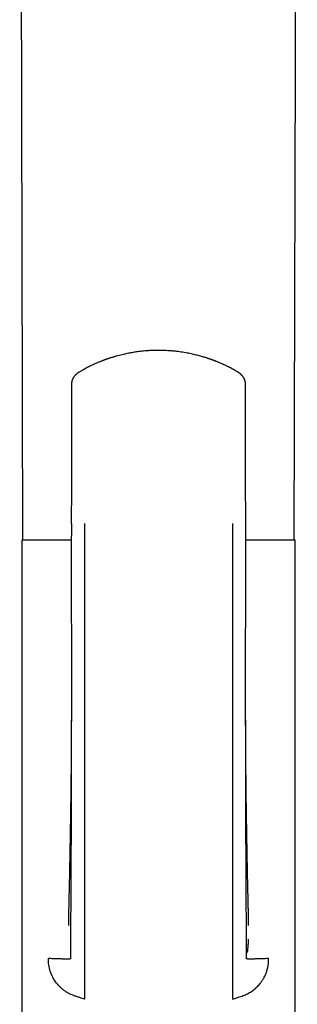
# Model space of a CAD drawing. Header units: millimetres. Extents: x 8 to 897, y 12 to 816.
# Tile 45 of 56: x 502 to 527, y 637 to 727. Entities that reach past the tile are written whole.
import ezdxf

# ---------------------------------------------------------------- set-up
doc = ezdxf.new("R2010")
doc.units = ezdxf.units.MM

msp = doc.modelspace()

# ---------------------------------------------------------------- linework, layer by layer
at = {"color": 7, "linetype": 'Continuous', "lineweight": 30}
for p, q in [((506.245, 693.587), (506.244, 693.58)), ((506.226, 680.943), (506.228, 680.942)), ((501.729, 679.444), (501.729, 614.444)), ((506.221, 679.444), (501.729, 679.444)), ((526.529, 679.444), (522.041, 679.444)), ((526.529, 614.444), (526.529, 679.444)), ((507.429, 637.896), (507.129, 637.985)), ((520.829, 637.896), (521.129, 637.985))]:
    msp.add_line(p, q, dxfattribs=at)
at = {"color": 7, "linetype": 'Continuous', "lineweight": 30, "flags": 128}
for points in [[(501.535, 785.036), (501.641, 744.156), (501.808, 679.444)], [(526.449, 679.444), (526.617, 744.156), (526.722, 785.034)]]:
    msp.add_lwpolyline(points, dxfattribs=at)
at = {"color": 7, "linetype": 'Continuous', "lineweight": 30}
for points, knots in [([(521.326, 694.654), (521.259, 694.693), (521.129, 694.771), (520.936, 694.88), (520.75, 694.98), (520.572, 695.073), (520.403, 695.159), (520.234, 695.241), (520.066, 695.32), (519.901, 695.395), (519.749, 695.462), (519.614, 695.52), (519.495, 695.569), (519.393, 695.61), (519.301, 695.646), (519.222, 695.677), (519.157, 695.702), (519.105, 695.721), (519.065, 695.736), (519.03, 695.749), (518.999, 695.76), (518.973, 695.77), (518.947, 695.779), (518.914, 695.791), (518.869, 695.807), (518.808, 695.828), (518.735, 695.854), (518.654, 695.881), (518.573, 695.908), (518.457, 695.946), (518.308, 695.993), (518.126, 696.047), (517.941, 696.1), (517.749, 696.152), (517.543, 696.204), (517.324, 696.257), (517.093, 696.308), (516.849, 696.358), (516.593, 696.405), (516.324, 696.45), (516.042, 696.491), (515.747, 696.528), (515.443, 696.56), (515.135, 696.585), (514.831, 696.604), (514.533, 696.615), (514.222, 696.621), (513.897, 696.619), (513.563, 696.61), (513.24, 696.593), (512.93, 696.57), (512.633, 696.541), (512.368, 696.51), (512.133, 696.479), (511.925, 696.448), (511.72, 696.414), (511.51, 696.376), (511.289, 696.333), (511.06, 696.285), (510.824, 696.23), (510.58, 696.17), (510.326, 696.102), (510.113, 696.041), (509.943, 695.99), (509.82, 695.951), (509.7, 695.913), (509.589, 695.876), (509.491, 695.843), (509.407, 695.813), (509.345, 695.791), (509.301, 695.775), (509.272, 695.765), (509.247, 695.756), (509.227, 695.749), (509.212, 695.743), (509.197, 695.737), (509.176, 695.73), (509.145, 695.718), (509.101, 695.701), (509.046, 695.681), (508.979, 695.655), (508.901, 695.624), (508.808, 695.587), (508.698, 695.542), (508.571, 695.489), (508.43, 695.428), (508.276, 695.359), (508.11, 695.282), (507.934, 695.198), (507.75, 695.107), (507.559, 695.008), (507.358, 694.9), (507.147, 694.781), (507.005, 694.697), (506.932, 694.654)], [0, 0, 0, 0, 0.015692, 0.030639, 0.044843, 0.058302, 0.071017, 0.082987, 0.09614, 0.108258, 0.119343, 0.129394, 0.137635, 0.145022, 0.151556, 0.157236, 0.162062, 0.165433, 0.168225, 0.170583, 0.172939, 0.174696, 0.176206, 0.178509, 0.181674, 0.1857, 0.191366, 0.197092, 0.202745, 0.208324, 0.221316, 0.233894, 0.24606, 0.259332, 0.273383, 0.288211, 0.303817, 0.3202, 0.33736, 0.355297, 0.374011, 0.393502, 0.41377, 0.434208, 0.454231, 0.473738, 0.49273, 0.515461, 0.537403, 0.558559, 0.578931, 0.598518, 0.617322, 0.631546, 0.645286, 0.658638, 0.672591, 0.687406, 0.703086, 0.71886, 0.735426, 0.752784, 0.770936, 0.779344, 0.787913, 0.796524, 0.804337, 0.811187, 0.817074, 0.821997, 0.824364, 0.82642, 0.828165, 0.829576, 0.830635, 0.831457, 0.832756, 0.835037, 0.838141, 0.842069, 0.846822, 0.852398, 0.858799, 0.866946, 0.876129, 0.886347, 0.897601, 0.909891, 0.923216, 0.93673, 0.951165, 0.966522, 0.9828, 1, 1, 1, 1]), ([(506.932, 694.654), (506.913, 694.643), (506.879, 694.622), (506.835, 694.592), (506.801, 694.568), (506.775, 694.549), (506.754, 694.533), (506.735, 694.518), (506.704, 694.493), (506.662, 694.456), (506.612, 694.41), (506.568, 694.364), (506.531, 694.323), (506.499, 694.284), (506.47, 694.246), (506.44, 694.204), (506.411, 694.16), (506.386, 694.119), (506.366, 694.082), (506.347, 694.044), (506.329, 694.003), (506.312, 693.963), (506.299, 693.927), (506.286, 693.887), (506.272, 693.838), (506.258, 693.78), (506.248, 693.717), (506.24, 693.65), (506.239, 693.604), (506.238, 693.579)], [0, 0, 0, 0, 0.0473545, 0.0867659, 0.1180656, 0.1410953, 0.1592934, 0.177646, 0.1961952, 0.2491785, 0.3049817, 0.3498186, 0.3945884, 0.4313503, 0.4641517, 0.503136, 0.5480668, 0.5822423, 0.6121357, 0.6420949, 0.6774063, 0.7117765, 0.7383146, 0.762682, 0.8053892, 0.8500687, 0.89473, 0.9445815, 1, 1, 1, 1]), ([(522.02, 693.579), (522.019, 693.603), (522.018, 693.647), (522.011, 693.708), (522.003, 693.757), (521.995, 693.796), (521.988, 693.829), (521.979, 693.862), (521.968, 693.898), (521.956, 693.935), (521.942, 693.971), (521.926, 694.009), (521.908, 694.049), (521.886, 694.092), (521.863, 694.132), (521.842, 694.167), (521.821, 694.199), (521.796, 694.235), (521.766, 694.274), (521.735, 694.312), (521.705, 694.346), (521.678, 694.376), (521.648, 694.407), (521.617, 694.436), (521.585, 694.465), (521.559, 694.488), (521.539, 694.505), (521.526, 694.515), (521.515, 694.524), (521.504, 694.532), (521.491, 694.542), (521.474, 694.555), (521.453, 694.57), (521.422, 694.592), (521.379, 694.622), (521.345, 694.642), (521.326, 694.654)], [0, 0, 0, 0, 0.053405, 0.098721, 0.135587, 0.16367, 0.185213, 0.210257, 0.239705, 0.26793, 0.296106, 0.325563, 0.358378, 0.395595, 0.433658, 0.460952, 0.486328, 0.520026, 0.559281, 0.599288, 0.6314, 0.661371, 0.693021, 0.727628, 0.759619, 0.789895, 0.804194, 0.816305, 0.826351, 0.835259, 0.85492, 0.866844, 0.883192, 0.913095, 0.952096, 1, 1, 1, 1]), ([(506.24, 693.587), (506.239, 693.194), (506.237, 692.316), (506.235, 690.952), (506.232, 689.495), (506.23, 688.037), (506.227, 686.588), (506.225, 685.148), (506.224, 683.716), (506.222, 682.314), (506.221, 681.39), (506.22, 680.943)], [0, 0, 0, 0, 0.093135, 0.208429, 0.323703, 0.438966, 0.554225, 0.667424, 0.78062, 0.893808, 1, 1, 1, 1]), ([(522.037, 680.944), (522.037, 681.4), (522.036, 682.341), (522.034, 683.768), (522.032, 685.226), (522.03, 686.683), (522.028, 688.132), (522.025, 689.573), (522.023, 691.004), (522.02, 692.342), (522.018, 693.203), (522.018, 693.586)], [0, 0, 0, 0, 0.108142, 0.223409, 0.338684, 0.453962, 0.569243, 0.682469, 0.795705, 0.908962, 1, 1, 1, 1]), ([(522.019, 693.586), (522.019, 693.586), (522.02, 693.584), (522.019, 693.581), (522.018, 693.579)], [0, 0, 0, 0, 0.055839, 1, 1, 1, 1]), ([(506.225, 680.944), (506.224, 680.712), (506.223, 680.251), (506.222, 679.568), (506.221, 678.901), (506.22, 678.25), (506.22, 677.615), (506.22, 676.996), (506.22, 676.409), (506.22, 675.854), (506.22, 675.33), (506.22, 674.82), (506.221, 674.325), (506.221, 673.843), (506.221, 673.375), (506.222, 672.922), (506.222, 672.483), (506.222, 672.058), (506.223, 671.648), (506.223, 671.252), (506.223, 670.876), (506.224, 670.522), (506.224, 670.187), (506.224, 669.865), (506.224, 669.555), (506.225, 669.076), (506.225, 668.425), (506.226, 667.599), (506.226, 666.779), (506.226, 665.963), (506.226, 665.09), (506.226, 664.425), (506.226, 663.969), (506.226, 663.786), (506.225, 663.614), (506.225, 663.441), (506.224, 663.271), (506.223, 663.104), (506.222, 662.952), (506.221, 662.813), (506.22, 662.689), (506.22, 662.612), (506.22, 662.575)], [0, 0, 0, 0, 0.037771, 0.074721, 0.110835, 0.1461, 0.180504, 0.214036, 0.246689, 0.275842, 0.304244, 0.331893, 0.358783, 0.384913, 0.410279, 0.434881, 0.458715, 0.481782, 0.50408, 0.525608, 0.546368, 0.565239, 0.583429, 0.600939, 0.617769, 0.633922, 0.679135, 0.724075, 0.768769, 0.813229, 0.857469, 0.911688, 0.922193, 0.932207, 0.941699, 0.950673, 0.960683, 0.969967, 0.978531, 0.986384, 0.993535, 1, 1, 1, 1]), ([(507.429, 680.944), (507.429, 679.471), (507.429, 676.526), (507.429, 672.117), (507.429, 667.72), (507.429, 663.339), (507.429, 659.22), (507.429, 655.362), (507.429, 651.762), (507.429, 649.075), (507.429, 647.29), (507.429, 646.399), (507.429, 645.509), (507.429, 644.619), (507.429, 643.753), (507.429, 642.995), (507.429, 642.351), (507.429, 641.822), (507.429, 641.356), (507.429, 640.924), (507.429, 640.562), (507.429, 640.289), (507.429, 640.187), (507.429, 640.136)], [0, 0, 0, 0, 0.100118, 0.200225, 0.300317, 0.400397, 0.500464, 0.58384, 0.667207, 0.750568, 0.771408, 0.792247, 0.813086, 0.833919, 0.854718, 0.8755, 0.891066, 0.906639, 0.922195, 0.937735, 0.958479, 0.979224, 1, 1, 1, 1]), ([(520.829, 680.944), (520.829, 680.372), (520.828, 679.229), (520.828, 677.514), (520.828, 675.801), (520.828, 674.089), (520.828, 672.375), (520.828, 670.661), (520.829, 668.994), (520.829, 667.374), (520.829, 665.804), (520.829, 664.238), (520.829, 662.677), (520.829, 661.124), (520.829, 659.603), (520.829, 658.117), (520.829, 656.663), (520.829, 655.216), (520.829, 653.873), (520.829, 652.629), (520.829, 651.479), (520.829, 650.317), (520.829, 649.2), (520.829, 648.126), (520.829, 647.095), (520.829, 646.265), (520.829, 645.638), (520.829, 645.219), (520.829, 644.798), (520.829, 644.379), (520.829, 643.963), (520.829, 643.596), (520.829, 643.278), (520.829, 643.007), (520.829, 642.742), (520.829, 642.483), (520.829, 642.233), (520.829, 641.992), (520.829, 641.763), (520.829, 641.547), (520.829, 641.345), (520.829, 641.159), (520.829, 640.989), (520.829, 640.837), (520.829, 640.701), (520.829, 640.58), (520.829, 640.466), (520.829, 640.362), (520.829, 640.27), (520.829, 640.194), (520.829, 640.156), (520.829, 640.137)], [0, 0, 0, 0, 0.038871, 0.077719, 0.116565, 0.155432, 0.194343, 0.233327, 0.272387, 0.308233, 0.344083, 0.379894, 0.415629, 0.451255, 0.486724, 0.520375, 0.553833, 0.5872, 0.620611, 0.647017, 0.673663, 0.700641, 0.728041, 0.751687, 0.775748, 0.800243, 0.809985, 0.819794, 0.829669, 0.839611, 0.84962, 0.859695, 0.866605, 0.873544, 0.880514, 0.887516, 0.894554, 0.90162, 0.908707, 0.915814, 0.922937, 0.930068, 0.937198, 0.944314, 0.951414, 0.958492, 0.965539, 0.974284, 0.982952, 0.991531, 1, 1, 1, 1]), ([(522.038, 662.575), (522.038, 662.581), (522.038, 662.593), (522.036, 662.625), (522.035, 662.666), (522.034, 662.718), (522.033, 662.78), (522.032, 662.851), (522.032, 662.931), (522.032, 663.016), (522.032, 663.105), (522.032, 663.241), (522.032, 663.428), (522.032, 663.661), (522.032, 663.899), (522.031, 664.141), (522.031, 664.395), (522.031, 664.664), (522.031, 664.948), (522.031, 665.246), (522.031, 665.557), (522.031, 665.881), (522.032, 666.218), (522.032, 666.568), (522.032, 667.318), (522.032, 668.467), (522.034, 670.009), (522.035, 671.43), (522.036, 672.729), (522.037, 673.905), (522.038, 674.805), (522.039, 675.428), (522.039, 675.772), (522.039, 676.112), (522.039, 676.442), (522.039, 676.762), (522.04, 677.072), (522.04, 677.371), (522.04, 677.672), (522.04, 677.975), (522.04, 678.278), (522.04, 678.567), (522.04, 678.842), (522.04, 679.103), (522.04, 679.351), (522.04, 679.557), (522.04, 679.724), (522.039, 679.856), (522.039, 679.987), (522.039, 680.121), (522.039, 680.264), (522.039, 680.418), (522.039, 680.583), (522.039, 680.76), (522.039, 680.882), (522.038, 680.944)], [0, 0, 0, 0, 0.002477, 0.005055, 0.007869, 0.011026, 0.014538, 0.018504, 0.02295, 0.027648, 0.032499, 0.037502, 0.049897, 0.063138, 0.075674, 0.088884, 0.102767, 0.117323, 0.13287, 0.149119, 0.166068, 0.18372, 0.202074, 0.221132, 0.240894, 0.324679, 0.408447, 0.492227, 0.555932, 0.619618, 0.683251, 0.701985, 0.720711, 0.739161, 0.757037, 0.77434, 0.79107, 0.807226, 0.822809, 0.839916, 0.856274, 0.871884, 0.886746, 0.90086, 0.914228, 0.926849, 0.934253, 0.941374, 0.948219, 0.955352, 0.963136, 0.971413, 0.980317, 0.989846, 1, 1, 1, 1]), ([(506.221, 663.148), (506.22, 662.733), (506.218, 661.785), (506.215, 660.305), (506.212, 658.705), (506.208, 657.099), (506.204, 655.686), (506.2, 654.469), (506.197, 653.45), (506.194, 652.438), (506.191, 651.435), (506.187, 650.443), (506.183, 649.467), (506.18, 648.578), (506.177, 647.777), (506.173, 647.062), (506.168, 646.359), (506.162, 645.791), (506.158, 645.358), (506.155, 645.056), (506.152, 644.76), (506.149, 644.47), (506.147, 644.187), (506.145, 643.912), (506.144, 643.655), (506.142, 643.417), (506.141, 643.198), (506.14, 642.992), (506.139, 642.799), (506.139, 642.622), (506.138, 642.461), (506.138, 642.317), (506.138, 642.188), (506.137, 642.076), (506.137, 641.973), (506.137, 641.882), (506.137, 641.802), (506.137, 641.736), (506.137, 641.682), (506.137, 641.633), (506.137, 641.592), (506.138, 641.562), (506.138, 641.545), (506.138, 641.536), (506.138, 641.531), (506.13, 641.529), (506.108, 641.526), (506.074, 641.523), (506.027, 641.521), (505.966, 641.519), (505.892, 641.518), (505.805, 641.518), (505.706, 641.518), (505.596, 641.519), (505.472, 641.521), (505.333, 641.523), (505.187, 641.527), (505.035, 641.531), (504.882, 641.535), (504.715, 641.541), (504.536, 641.547), (504.345, 641.554), (504.206, 641.56), (504.137, 641.563)], [0, 0, 0, 0, 0.037754, 0.08611, 0.134734, 0.183673, 0.232802, 0.264081, 0.295284, 0.326329, 0.357133, 0.387614, 0.417695, 0.447299, 0.469724, 0.491796, 0.51351, 0.534872, 0.544346, 0.553746, 0.563076, 0.572334, 0.581521, 0.590637, 0.599676, 0.607785, 0.615837, 0.623834, 0.631784, 0.639706, 0.64762, 0.655542, 0.663493, 0.671493, 0.679556, 0.688673, 0.697911, 0.7073, 0.716858, 0.726604, 0.739679, 0.753138, 0.767014, 0.777912, 0.789087, 0.800548, 0.812317, 0.824411, 0.836601, 0.849073, 0.861803, 0.874767, 0.88674, 0.898876, 0.911164, 0.923588, 0.936128, 0.946655, 0.957244, 0.967884, 0.978563, 0.98927, 1, 1, 1, 1]), ([(506.22, 663.152), (506.22, 663.137), (506.22, 663.105), (506.22, 663.054), (506.22, 662.996), (506.22, 662.933), (506.22, 662.871), (506.22, 662.813), (506.22, 662.762), (506.22, 662.716), (506.219, 662.671), (506.219, 662.614), (506.219, 662.543), (506.219, 662.465), (506.219, 662.391), (506.218, 662.325), (506.218, 662.266), (506.218, 662.211), (506.218, 662.153), (506.218, 662.088), (506.217, 662.014), (506.217, 661.931), (506.217, 661.851), (506.217, 661.778), (506.216, 661.719), (506.216, 661.666), (506.216, 661.619), (506.216, 661.574), (506.216, 661.519), (506.215, 661.449), (506.215, 661.359), (506.214, 661.26), (506.214, 661.157), (506.213, 661.059), (506.213, 660.97), (506.212, 660.894), (506.212, 660.828), (506.212, 660.771), (506.212, 660.721), (506.211, 660.674), (506.211, 660.622), (506.211, 660.566), (506.21, 660.505), (506.21, 660.438), (506.209, 660.367), (506.209, 660.283), (506.208, 660.189), (506.208, 660.086), (506.207, 659.986), (506.206, 659.897), (506.206, 659.816), (506.205, 659.738), (506.205, 659.656), (506.204, 659.581), (506.204, 659.517), (506.203, 659.466), (506.203, 659.422), (506.202, 659.379), (506.202, 659.328), (506.202, 659.263), (506.201, 659.186), (506.2, 659.098), (506.199, 659.001), (506.198, 658.895), (506.197, 658.787), (506.197, 658.683), (506.196, 658.585), (506.195, 658.493), (506.194, 658.402), (506.193, 658.311), (506.192, 658.219), (506.191, 658.13), (506.191, 658.054), (506.19, 657.993), (506.189, 657.941), (506.189, 657.887), (506.188, 657.825), (506.187, 657.756), (506.186, 657.669), (506.185, 657.565), (506.184, 657.45), (506.183, 657.352), (506.182, 657.271), (506.181, 657.207), (506.181, 657.148), (506.18, 657.095), (506.179, 657.042), (506.179, 656.984), (506.178, 656.918), (506.177, 656.848), (506.176, 656.776), (506.175, 656.708), (506.175, 656.645), (506.174, 656.591), (506.173, 656.544), (506.173, 656.5), (506.172, 656.454), (506.172, 656.401), (506.171, 656.335), (506.17, 656.255), (506.169, 656.171), (506.167, 656.09), (506.166, 656.014), (506.165, 655.939), (506.164, 655.861), (506.163, 655.78), (506.162, 655.692), (506.161, 655.599), (506.159, 655.505), (506.158, 655.416), (506.157, 655.343), (506.156, 655.278), (506.155, 655.215), (506.154, 655.143), (506.153, 655.069), (506.152, 655), (506.151, 654.937), (506.15, 654.869), (506.149, 654.793), (506.148, 654.699), (506.146, 654.594), (506.144, 654.48), (506.142, 654.366), (506.141, 654.255), (506.139, 654.16), (506.138, 654.08), (506.137, 654.016), (506.136, 653.955), (506.135, 653.898), (506.134, 653.84), (506.133, 653.78), (506.132, 653.716), (506.131, 653.65), (506.13, 653.584), (506.129, 653.52), (506.128, 653.463), (506.127, 653.412), (506.126, 653.362), (506.125, 653.308), (506.124, 653.245), (506.123, 653.177), (506.122, 653.103), (506.121, 653.031), (506.119, 652.967), (506.118, 652.91), (506.118, 652.853), (506.116, 652.789), (506.115, 652.715), (506.113, 652.618), (506.112, 652.507), (506.109, 652.385), (506.107, 652.27), (506.105, 652.159), (506.103, 652.048), (506.102, 651.953), (506.1, 651.873), (506.099, 651.809), (506.098, 651.744), (506.097, 651.679), (506.096, 651.622), (506.095, 651.574), (506.094, 651.536), (506.093, 651.497), (506.093, 651.455), (506.092, 651.398), (506.09, 651.332), (506.089, 651.259), (506.088, 651.19), (506.087, 651.127), (506.086, 651.075), (506.085, 651.03), (506.084, 650.985), (506.083, 650.933), (506.082, 650.873), (506.081, 650.807), (506.08, 650.737), (506.078, 650.662), (506.077, 650.583), (506.075, 650.507), (506.074, 650.419), (506.072, 650.316), (506.069, 650.178), (506.067, 650.035), (506.064, 649.879), (506.061, 649.729), (506.058, 649.573), (506.055, 649.418), (506.052, 649.266), (506.049, 649.116), (506.046, 648.968), (506.043, 648.822), (506.04, 648.682), (506.037, 648.547), (506.034, 648.398), (506.03, 648.246), (506.027, 648.101), (506.024, 647.979), (506.021, 647.866), (506.018, 647.748), (506.016, 647.633), (506.013, 647.512), (506.01, 647.396), (506.007, 647.283), (506.004, 647.146), (506, 646.986), (505.996, 646.801), (505.992, 646.619), (505.988, 646.442), (505.985, 646.295), (505.982, 646.175), (505.98, 646.077), (505.979, 645.983), (505.977, 645.892), (505.975, 645.803), (505.973, 645.716), (505.972, 645.621), (505.97, 645.519), (505.968, 645.414), (505.966, 645.319), (505.964, 645.231), (505.963, 645.142), (505.961, 645.051), (505.96, 644.967), (505.959, 644.908), (505.958, 644.87), (505.957, 644.849), (505.957, 644.829), (505.957, 644.808), (505.956, 644.783), (505.956, 644.753), (505.955, 644.722), (505.954, 644.692), (505.954, 644.671), (505.954, 644.654), (505.953, 644.64), (505.953, 644.624), (505.953, 644.609), (505.952, 644.597), (505.952, 644.586), (505.952, 644.577), (505.952, 644.567), (505.952, 644.561), (505.951, 644.557), (505.951, 644.556), (505.951, 644.556)], [0, 0, 0, 0, 0.002287, 0.004848, 0.007693, 0.010829, 0.013936, 0.016627, 0.019262, 0.021318, 0.023286, 0.025855, 0.029695, 0.033669, 0.037264, 0.040483, 0.043345, 0.045884, 0.048624, 0.051751, 0.055387, 0.059469, 0.063969, 0.067134, 0.070109, 0.072702, 0.074915, 0.076995, 0.079211, 0.082951, 0.087362, 0.092375, 0.097494, 0.102474, 0.106788, 0.110506, 0.113689, 0.116487, 0.118908, 0.121016, 0.123472, 0.126456, 0.129258, 0.132526, 0.136216, 0.13976, 0.144897, 0.149974, 0.155014, 0.159557, 0.163053, 0.166928, 0.171117, 0.175076, 0.177992, 0.18054, 0.182586, 0.184553, 0.186812, 0.19021, 0.194088, 0.198232, 0.203193, 0.208416, 0.213869, 0.219065, 0.223774, 0.228335, 0.232708, 0.237225, 0.241839, 0.246276, 0.250389, 0.253058, 0.25538, 0.257997, 0.26112, 0.264583, 0.268177, 0.274088, 0.279912, 0.285293, 0.288657, 0.291836, 0.294767, 0.29738, 0.299768, 0.302591, 0.305973, 0.309644, 0.313044, 0.316549, 0.319792, 0.32245, 0.324597, 0.326729, 0.328992, 0.331477, 0.334518, 0.338894, 0.34328, 0.347124, 0.350837, 0.354609, 0.358283, 0.362515, 0.366699, 0.371421, 0.376303, 0.380724, 0.384675, 0.387255, 0.390405, 0.394164, 0.397957, 0.401407, 0.404515, 0.407299, 0.411578, 0.41588, 0.42146, 0.427211, 0.432927, 0.438491, 0.44388, 0.447199, 0.450437, 0.453457, 0.456346, 0.459024, 0.462125, 0.465432, 0.46857, 0.472077, 0.475324, 0.478187, 0.480636, 0.482955, 0.485691, 0.488842, 0.492292, 0.496015, 0.499904, 0.503177, 0.505681, 0.508476, 0.511699, 0.515388, 0.519605, 0.526203, 0.532166, 0.537976, 0.543548, 0.549023, 0.554761, 0.5579, 0.561108, 0.564386, 0.567732, 0.57092, 0.573076, 0.574923, 0.576713, 0.578877, 0.581422, 0.585222, 0.588907, 0.59245, 0.595743, 0.598386, 0.600351, 0.602577, 0.605203, 0.608231, 0.611781, 0.61513, 0.618932, 0.623156, 0.627106, 0.630492, 0.636627, 0.642788, 0.651543, 0.65851, 0.666599, 0.674555, 0.68236, 0.690427, 0.698014, 0.705441, 0.713229, 0.720601, 0.7273, 0.734248, 0.743848, 0.751117, 0.756974, 0.762995, 0.768808, 0.775297, 0.7809, 0.787564, 0.793177, 0.798501, 0.808774, 0.818064, 0.827713, 0.837749, 0.846719, 0.85216, 0.857844, 0.863437, 0.868456, 0.873731, 0.879338, 0.884389, 0.891449, 0.898904, 0.905167, 0.911065, 0.917947, 0.925501, 0.933167, 0.939755, 0.942367, 0.944623, 0.946516, 0.948788, 0.951597, 0.954892, 0.959728, 0.963812, 0.967332, 0.969411, 0.971955, 0.975187, 0.978469, 0.981195, 0.983402, 0.986671, 0.989983, 0.99353, 0.996901, 1, 1, 1, 1]), ([(524.121, 641.563), (524.051, 641.56), (523.912, 641.554), (523.721, 641.547), (523.542, 641.541), (523.376, 641.535), (523.222, 641.531), (523.08, 641.527), (522.95, 641.524), (522.831, 641.522), (522.722, 641.52), (522.624, 641.519), (522.535, 641.518), (522.453, 641.518), (522.379, 641.518), (522.313, 641.519), (522.257, 641.52), (522.211, 641.522), (522.175, 641.524), (522.149, 641.526), (522.131, 641.528), (522.122, 641.531), (522.12, 641.533), (522.12, 641.537), (522.12, 641.545), (522.12, 641.558), (522.12, 641.578), (522.12, 641.605), (522.121, 641.64), (522.121, 641.682), (522.12, 641.729), (522.12, 641.778), (522.12, 641.836), (522.12, 641.902), (522.12, 641.976), (522.12, 642.059), (522.12, 642.15), (522.12, 642.251), (522.12, 642.364), (522.119, 642.488), (522.119, 642.623), (522.118, 642.769), (522.118, 642.927), (522.117, 643.094), (522.116, 643.27), (522.115, 643.455), (522.114, 643.66), (522.112, 643.887), (522.111, 644.135), (522.109, 644.39), (522.107, 644.651), (522.104, 644.918), (522.102, 645.189), (522.098, 645.542), (522.093, 645.978), (522.089, 646.498), (522.084, 647.084), (522.081, 647.74), (522.078, 648.466), (522.075, 649.204), (522.072, 650), (522.069, 650.854), (522.066, 651.767), (522.063, 652.69), (522.06, 653.619), (522.057, 654.554), (522.054, 655.624), (522.05, 656.829), (522.047, 658.166), (522.044, 659.498), (522.041, 660.826), (522.039, 662.049), (522.037, 662.83), (522.037, 663.169)], [0, 0, 0, 0, 0.010723, 0.021423, 0.032096, 0.042729, 0.053311, 0.063831, 0.074282, 0.084655, 0.094938, 0.105121, 0.115195, 0.125154, 0.136162, 0.147004, 0.157665, 0.168132, 0.178387, 0.188417, 0.197667, 0.206725, 0.215602, 0.224306, 0.232841, 0.24347, 0.25385, 0.263998, 0.273928, 0.283654, 0.291164, 0.298568, 0.305875, 0.313096, 0.320246, 0.326965, 0.33364, 0.340277, 0.346886, 0.353481, 0.360072, 0.366669, 0.373283, 0.379926, 0.386605, 0.393323, 0.40008, 0.408271, 0.416526, 0.424839, 0.433211, 0.441642, 0.450131, 0.458679, 0.474508, 0.490534, 0.506756, 0.528795, 0.551188, 0.573908, 0.596923, 0.624657, 0.6527, 0.680992, 0.709469, 0.738067, 0.766722, 0.807557, 0.84828, 0.888799, 0.929104, 0.969243, 1, 1, 1, 1]), ([(522.306, 644.56), (522.306, 644.56), (522.306, 644.56), (522.306, 644.563), (522.306, 644.567), (522.306, 644.574), (522.306, 644.583), (522.305, 644.593), (522.305, 644.604), (522.305, 644.615), (522.305, 644.627), (522.304, 644.642), (522.304, 644.663), (522.303, 644.693), (522.302, 644.729), (522.302, 644.765), (522.301, 644.803), (522.3, 644.843), (522.299, 644.904), (522.298, 644.984), (522.296, 645.092), (522.294, 645.208), (522.291, 645.338), (522.289, 645.472), (522.287, 645.581), (522.285, 645.661), (522.284, 645.718), (522.283, 645.778), (522.282, 645.836), (522.281, 645.891), (522.28, 645.941), (522.279, 645.985), (522.278, 646.025), (522.277, 646.065), (522.276, 646.111), (522.275, 646.163), (522.274, 646.218), (522.273, 646.277), (522.272, 646.335), (522.271, 646.389), (522.27, 646.436), (522.269, 646.477), (522.268, 646.518), (522.267, 646.562), (522.266, 646.611), (522.265, 646.664), (522.264, 646.723), (522.262, 646.786), (522.26, 646.867), (522.258, 646.969), (522.255, 647.1), (522.252, 647.243), (522.248, 647.388), (522.245, 647.518), (522.242, 647.643), (522.239, 647.768), (522.236, 647.881), (522.234, 647.971), (522.232, 648.043), (522.23, 648.114), (522.228, 648.186), (522.227, 648.261), (522.225, 648.335), (522.223, 648.403), (522.222, 648.468), (522.22, 648.536), (522.219, 648.604), (522.218, 648.671), (522.216, 648.734), (522.215, 648.799), (522.214, 648.864), (522.212, 648.93), (522.211, 648.996), (522.21, 649.06), (522.208, 649.122), (522.207, 649.187), (522.206, 649.254), (522.204, 649.325), (522.203, 649.393), (522.202, 649.455), (522.201, 649.515), (522.2, 649.576), (522.198, 649.636), (522.197, 649.697), (522.196, 649.756), (522.195, 649.809), (522.194, 649.852), (522.194, 649.89), (522.193, 649.93), (522.192, 649.994), (522.19, 650.079), (522.188, 650.186), (522.186, 650.294), (522.184, 650.405), (522.182, 650.534), (522.179, 650.688), (522.176, 650.825), (522.174, 650.924), (522.173, 650.977), (522.173, 651.023), (522.172, 651.066), (522.17, 651.148), (522.168, 651.275), (522.165, 651.43), (522.162, 651.584), (522.16, 651.735), (522.157, 651.896), (522.154, 652.053), (522.152, 652.182), (522.15, 652.289), (522.148, 652.375), (522.147, 652.465), (522.145, 652.551), (522.144, 652.634), (522.142, 652.708), (522.141, 652.775), (522.14, 652.831), (522.139, 652.878), (522.139, 652.919), (522.138, 652.963), (522.137, 653.016), (522.136, 653.083), (522.135, 653.157), (522.133, 653.234), (522.132, 653.303), (522.131, 653.363), (522.13, 653.417), (522.129, 653.472), (522.128, 653.533), (522.127, 653.602), (522.126, 653.679), (522.125, 653.755), (522.123, 653.824), (522.123, 653.881), (522.122, 653.931), (522.121, 653.978), (522.12, 654.027), (522.119, 654.078), (522.118, 654.167), (522.116, 654.296), (522.113, 654.465), (522.111, 654.602), (522.11, 654.7), (522.109, 654.755), (522.108, 654.806), (522.107, 654.859), (522.106, 654.917), (522.105, 655), (522.104, 655.105), (522.102, 655.228), (522.1, 655.347), (522.099, 655.466), (522.097, 655.583), (522.095, 655.685), (522.094, 655.772), (522.093, 655.846), (522.092, 655.923), (522.091, 656.004), (522.09, 656.086), (522.089, 656.171), (522.088, 656.258), (522.087, 656.342), (522.086, 656.414), (522.085, 656.472), (522.084, 656.52), (522.084, 656.566), (522.083, 656.615), (522.082, 656.679), (522.082, 656.757), (522.08, 656.846), (522.08, 656.925), (522.079, 656.99), (522.078, 657.038), (522.078, 657.081), (522.077, 657.121), (522.077, 657.165), (522.076, 657.211), (522.075, 657.27), (522.075, 657.341), (522.074, 657.426), (522.073, 657.514), (522.072, 657.605), (522.071, 657.694), (522.07, 657.78), (522.069, 657.859), (522.068, 657.928), (522.068, 657.99), (522.067, 658.055), (522.066, 658.133), (522.065, 658.223), (522.064, 658.322), (522.063, 658.422), (522.062, 658.519), (522.062, 658.615), (522.061, 658.718), (522.06, 658.832), (522.059, 658.957), (522.057, 659.082), (522.057, 659.181), (522.056, 659.254), (522.056, 659.303), (522.055, 659.348), (522.055, 659.388), (522.055, 659.426), (522.054, 659.466), (522.054, 659.528), (522.053, 659.615), (522.052, 659.721), (522.052, 659.822), (522.051, 659.915), (522.05, 660.004), (522.05, 660.099), (522.049, 660.196), (522.048, 660.298), (522.048, 660.396), (522.047, 660.483), (522.047, 660.551), (522.047, 660.608), (522.046, 660.656), (522.046, 660.698), (522.046, 660.741), (522.045, 660.788), (522.045, 660.847), (522.045, 660.921), (522.044, 661.012), (522.044, 661.114), (522.043, 661.225), (522.043, 661.332), (522.042, 661.427), (522.042, 661.507), (522.042, 661.577), (522.041, 661.642), (522.041, 661.708), (522.041, 661.779), (522.04, 661.853), (522.04, 661.93), (522.04, 662.002), (522.04, 662.07), (522.039, 662.13), (522.039, 662.186), (522.039, 662.244), (522.039, 662.311), (522.039, 662.391), (522.038, 662.482), (522.038, 662.562), (522.038, 662.627), (522.038, 662.671), (522.038, 662.71), (522.038, 662.751), (522.038, 662.802), (522.037, 662.866), (522.037, 662.914), (522.037, 662.94), (522.037, 662.941)], [0, 0, 0, 0, 0.002357, 0.00461, 0.007317, 0.010378, 0.013476, 0.016553, 0.019259, 0.021879, 0.02439, 0.027021, 0.030063, 0.035603, 0.040922, 0.045386, 0.049909, 0.054427, 0.058847, 0.068828, 0.077519, 0.086673, 0.096182, 0.106092, 0.114222, 0.11748, 0.12125, 0.124986, 0.128525, 0.131867, 0.134902, 0.137524, 0.139604, 0.141897, 0.144575, 0.147591, 0.150766, 0.154083, 0.157524, 0.160607, 0.163122, 0.165193, 0.167424, 0.169897, 0.17247, 0.17535, 0.178542, 0.182045, 0.185494, 0.19159, 0.19825, 0.206131, 0.214099, 0.220842, 0.226479, 0.233768, 0.24041, 0.244367, 0.247952, 0.251823, 0.255599, 0.259314, 0.263758, 0.267246, 0.270092, 0.274105, 0.277967, 0.280883, 0.284751, 0.28793, 0.291219, 0.294995, 0.298206, 0.301647, 0.304962, 0.308037, 0.311673, 0.315493, 0.319093, 0.322094, 0.325133, 0.328429, 0.331502, 0.334532, 0.337924, 0.340587, 0.342784, 0.344505, 0.346421, 0.348983, 0.354454, 0.359517, 0.365425, 0.371125, 0.376652, 0.385393, 0.394739, 0.39778, 0.40053, 0.402871, 0.404871, 0.407118, 0.415427, 0.424363, 0.430883, 0.439012, 0.447479, 0.455458, 0.463025, 0.467309, 0.471722, 0.476207, 0.480932, 0.484973, 0.488808, 0.492205, 0.495204, 0.497358, 0.499299, 0.501453, 0.504142, 0.507343, 0.511546, 0.515465, 0.519067, 0.522073, 0.524582, 0.527265, 0.530373, 0.533889, 0.537791, 0.542077, 0.54542, 0.548293, 0.550695, 0.552995, 0.555471, 0.558064, 0.560705, 0.568956, 0.577595, 0.586371, 0.589661, 0.592434, 0.594782, 0.597378, 0.600342, 0.603606, 0.609919, 0.616187, 0.622134, 0.628004, 0.634029, 0.639876, 0.643444, 0.647039, 0.651002, 0.655163, 0.659257, 0.66336, 0.667889, 0.672301, 0.676077, 0.678704, 0.681098, 0.683264, 0.685627, 0.688494, 0.692856, 0.697333, 0.701856, 0.704699, 0.707093, 0.709076, 0.711084, 0.713242, 0.715554, 0.718096, 0.722012, 0.726305, 0.730749, 0.735308, 0.739831, 0.744162, 0.748227, 0.751615, 0.754445, 0.75763, 0.761286, 0.766049, 0.771214, 0.776115, 0.780874, 0.78573, 0.790558, 0.796231, 0.802755, 0.809203, 0.814927, 0.817601, 0.820048, 0.822268, 0.824258, 0.826022, 0.827932, 0.830261, 0.835274, 0.840863, 0.846106, 0.850267, 0.854681, 0.859497, 0.864291, 0.869169, 0.874761, 0.878763, 0.882122, 0.884894, 0.887248, 0.889201, 0.891217, 0.893553, 0.896212, 0.900034, 0.90452, 0.909692, 0.915319, 0.920967, 0.925525, 0.929413, 0.932814, 0.936003, 0.939003, 0.942603, 0.946507, 0.950087, 0.953898, 0.957233, 0.960193, 0.962798, 0.9655, 0.968722, 0.972856, 0.977339, 0.982136, 0.984718, 0.98691, 0.98871, 0.990421, 0.992986, 0.996134, 0.999839, 1, 1, 1, 1]), ([(522.197, 642.11), (522.197, 642.111), (522.198, 642.112), (522.199, 642.119), (522.2, 642.126), (522.201, 642.134), (522.202, 642.146), (522.204, 642.159), (522.205, 642.175), (522.207, 642.19), (522.209, 642.204), (522.21, 642.215), (522.211, 642.226), (522.215, 642.257), (522.221, 642.309), (522.229, 642.386), (522.238, 642.472), (522.247, 642.564), (522.258, 642.687), (522.271, 642.839), (522.282, 642.985), (522.288, 643.09), (522.292, 643.153), (522.295, 643.201), (522.297, 643.238), (522.298, 643.265), (522.299, 643.286), (522.3, 643.302), (522.3, 643.311), (522.3, 643.315), (522.3, 643.315), (522.3, 643.315)], [0, 0, 0, 0, 0.068439, 0.10647, 0.146133, 0.186733, 0.222038, 0.250735, 0.273123, 0.286158, 0.296575, 0.301143, 0.305521, 0.314544, 0.348481, 0.390271, 0.43984, 0.491926, 0.543687, 0.644421, 0.743924, 0.784539, 0.821479, 0.855325, 0.879127, 0.901969, 0.924262, 0.946438, 0.968933, 0.992158, 1, 1, 1, 1]), ([(506.55, 638.168), (506.385, 638.231), (506.057, 638.354), (505.689, 638.578), (505.418, 638.785), (505.228, 638.955), (505.049, 639.141), (504.806, 639.43), (504.537, 639.834), (504.299, 640.387), (504.155, 640.968), (504.143, 641.367), (504.137, 641.563)], [0, 0, 0, 0, 0.127782, 0.252442, 0.314117, 0.375606, 0.437115, 0.498847, 0.642797, 0.77029, 0.886942, 1, 1, 1, 1]), ([(521.707, 638.168), (521.776, 638.192), (521.913, 638.241), (522.109, 638.327), (522.297, 638.422), (522.476, 638.526), (522.646, 638.64), (522.808, 638.763), (522.963, 638.895), (523.109, 639.036), (523.248, 639.187), (523.358, 639.321), (523.444, 639.434), (523.506, 639.523), (523.566, 639.612), (523.622, 639.702), (523.674, 639.793), (523.733, 639.901), (523.796, 640.028), (523.86, 640.176), (523.909, 640.306), (523.946, 640.415), (523.974, 640.502), (523.999, 640.59), (524.021, 640.678), (524.042, 640.766), (524.06, 640.854), (524.079, 640.964), (524.098, 641.097), (524.113, 641.252), (524.121, 641.407), (524.121, 641.511), (524.121, 641.563)], [0, 0, 0, 0, 0.052545, 0.104271, 0.155267, 0.205626, 0.255445, 0.304823, 0.353864, 0.40267, 0.45135, 0.500008, 0.52553, 0.55054, 0.575058, 0.599104, 0.622698, 0.645862, 0.68145, 0.716131, 0.75001, 0.769328, 0.78832, 0.807008, 0.825416, 0.843568, 0.861492, 0.879213, 0.909817, 0.940042, 0.970048, 1, 1, 1, 1]), ([(507.429, 640.137), (507.429, 640.086), (507.429, 639.99), (507.429, 639.904), (507.429, 639.748), (507.429, 639.534), (507.429, 639.314), (507.429, 639.115), (507.429, 638.867), (507.429, 638.57), (507.429, 638.239), (507.429, 638.01), (507.429, 637.896)], [0, 0, 0, 0, 0.210823, 0.404628, 0.577574, 0.693787, 0.748434, 0.801209, 0.85243, 0.902333, 0.951441, 1, 1, 1, 1]), ([(520.829, 640.137), (520.829, 640.106), (520.829, 640.046), (520.829, 639.997), (520.829, 639.947), (520.829, 639.888), (520.829, 639.809), (520.829, 639.716), (520.829, 639.604), (520.829, 639.489), (520.829, 639.367), (520.829, 639.247), (520.829, 639.119), (520.829, 638.988), (520.829, 638.858), (520.829, 638.717), (520.829, 638.564), (520.829, 638.403), (520.829, 638.236), (520.829, 638.067), (520.829, 637.953), (520.829, 637.896)], [0, 0, 0, 0, 0.107221, 0.210735, 0.309963, 0.404438, 0.493661, 0.577339, 0.636709, 0.693587, 0.730242, 0.765996, 0.800996, 0.826793, 0.852259, 0.87739, 0.902236, 0.926899, 0.951401, 0.975749, 1, 1, 1, 1]), ([(521.129, 637.985), (521.238, 638.019), (521.434, 638.079), (521.624, 638.141), (521.707, 638.168)], [0, 0, 0, 0, 0.559977, 1, 1, 1, 1])]:
    msp.add_open_spline(points, degree=3, knots=knots, dxfattribs=at)
msp.add_open_spline([(507.129, 637.985), (507.031, 638.016), (506.835, 638.077), (506.645, 638.138), (506.55, 638.168)], degree=3, dxfattribs=at)

doc.saveas('drawing.dxf')
